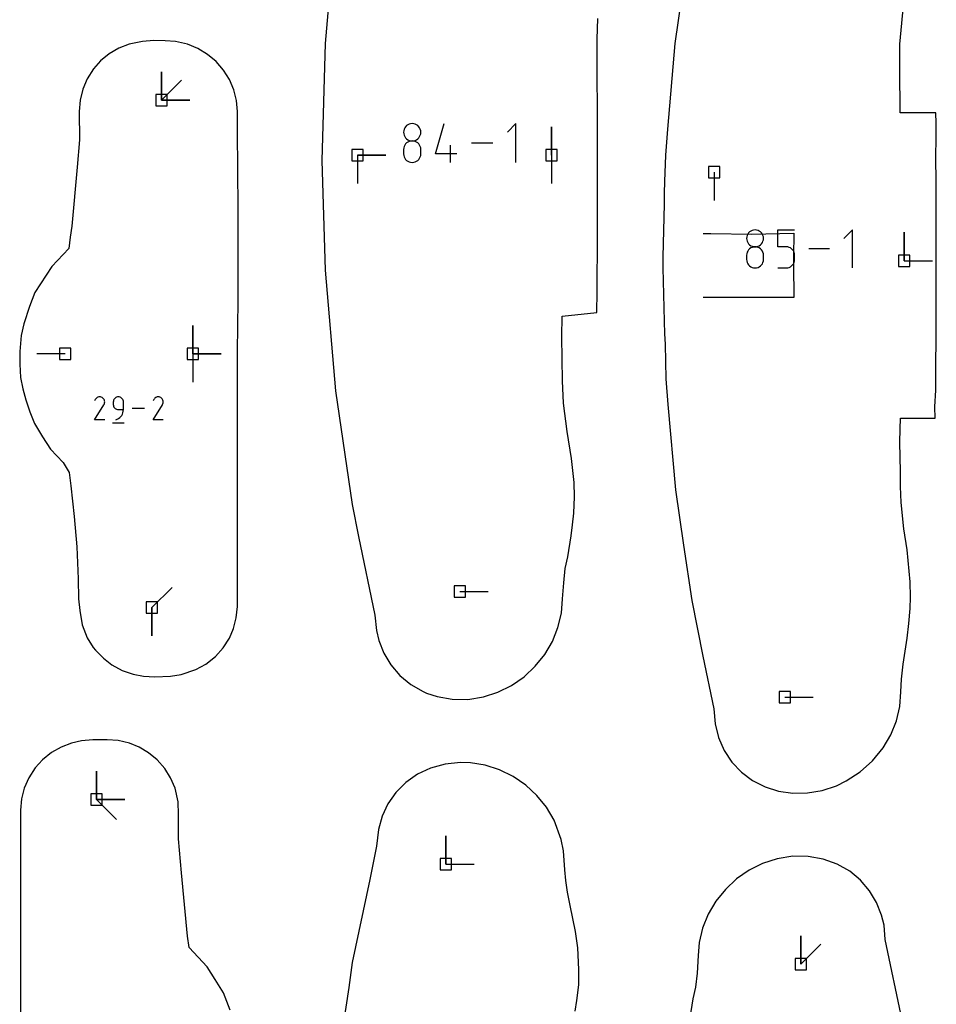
# Model space of a CAD drawing. Extents: x 0 to 600, y 0 to 900.
# Tile 53 of 55: x 515 to 561, y 805 to 855. Entities that reach past the tile are written whole.
import ezdxf

# ---------------------------------------------------------------- set-up
doc = ezdxf.new("R2010")
doc.units = 0

msp = doc.modelspace()

# ---------------------------------------------------------------- linework, layer by layer
at = {"layer": 'annotation', "color": 1}
for p, q in [((522.248372, 850.700504), (522.248372, 852.129254)), ((522.248372, 850.700504), (522.248372, 852.129254)), ((522.248372, 852.129254), (522.248372, 850.700504)), ((522.248372, 850.700504), (522.248372, 852.129254)), ((522.248372, 852.129254), (522.248372, 850.700504)), ((522.248372, 850.700504), (523.258651, 851.710783)), ((522.248372, 850.700504), (523.677122, 850.700504)), ((522.248372, 850.700504), (523.677122, 850.700504)), ((523.677122, 850.700504), (522.248372, 850.700504)), ((534.667014, 849.461113), (534.60631, 849.418194)), ((534.734747, 849.493311), (534.667014, 849.461113)), ((534.808272, 849.513542), (534.734747, 849.493311)), ((534.886354, 849.520562), (534.808272, 849.513542)), ((534.964437, 849.513542), (534.886354, 849.520562)), ((534.886354, 849.520562), (534.886354, 849.520562)), ((535.037962, 849.493311), (534.964437, 849.513542)), ((535.105695, 849.461113), (535.037962, 849.493311)), ((535.166399, 849.418194), (535.105695, 849.461113)), ((536.055582, 848.00001), (536.489832, 849.522957)), ((540.117837, 849.522957), (539.682481, 849.087478)), ((540.117837, 847.564655), (540.117837, 849.522957)), ((534.458507, 849.164178), (534.45149, 849.086311)), ((534.45149, 849.086311), (534.45149, 849.086311)), ((534.45149, 849.086311), (534.458511, 849.008079)), ((534.478734, 849.237544), (534.458507, 849.164178)), ((534.458511, 849.008079), (534.478748, 848.934428)), ((534.510934, 849.305165), (534.478734, 849.237544)), ((534.478748, 848.934428), (534.510961, 848.866594)), ((534.553872, 849.365796), (534.510934, 849.305165)), ((534.60631, 849.418194), (534.553872, 849.365796)), ((535.218837, 849.365796), (535.166399, 849.418194)), ((535.261775, 849.305165), (535.218837, 849.365796)), ((535.261748, 848.866594), (535.293961, 848.934428)), ((535.293975, 849.237544), (535.261775, 849.305165)), ((535.293961, 848.934428), (535.314198, 849.008079)), ((535.314202, 849.164178), (535.293975, 849.237544)), ((535.314198, 849.008079), (535.321219, 849.086311)), ((535.321219, 849.086311), (535.314202, 849.164178)), ((535.321219, 849.086311), (535.321219, 849.086311)), ((541.907097, 847.931954), (541.907097, 849.360704)), ((541.907097, 847.931954), (541.907097, 849.360704)), ((541.907097, 849.360704), (541.907097, 847.931954)), ((534.510934, 848.435109), (534.478734, 848.367296)), ((534.553872, 848.495878), (534.510934, 848.435109)), ((534.510961, 848.866594), (534.553912, 848.805809)), ((534.60631, 848.548368), (534.553872, 848.495878)), ((534.553912, 848.805809), (534.606361, 848.753309)), ((534.667014, 848.591344), (534.60631, 848.548368)), ((534.606361, 848.753309), (534.667069, 848.710327)), ((534.734747, 848.62357), (534.667014, 848.591344)), ((534.667069, 848.710327), (534.734797, 848.678098)), ((534.808272, 848.643811), (534.734747, 848.62357)), ((534.734797, 848.678098), (534.808305, 848.657855)), ((534.886354, 848.650833), (534.808272, 848.643811)), ((534.808305, 848.657855), (534.886354, 848.650833)), ((534.886354, 848.650833), (534.964404, 848.657855)), ((534.964437, 848.643815), (534.886354, 848.650833)), ((534.886354, 848.650833), (534.886354, 848.650833)), ((534.886354, 848.650833), (534.886354, 848.650833)), ((534.964404, 848.657855), (535.037912, 848.678098)), ((535.037962, 848.623584), (534.964437, 848.643815)), ((535.037912, 848.678098), (535.10564, 848.710327)), ((535.105695, 848.591371), (535.037962, 848.623584)), ((535.10564, 848.710327), (535.166348, 848.753309)), ((535.166399, 848.548409), (535.105695, 848.591371)), ((535.166348, 848.753309), (535.218797, 848.805809)), ((535.218837, 848.495929), (535.166399, 848.548409)), ((535.218797, 848.805809), (535.261748, 848.866594)), ((535.261775, 848.435163), (535.218837, 848.495929)), ((535.293975, 848.367345), (535.261775, 848.435163)), ((536.816994, 847.564655), (536.816994, 848.434383)), ((538.948241, 848.543806), (537.877475, 848.543806)), ((532.128049, 847.931954), (533.556799, 847.931954)), ((532.128049, 847.931954), (533.556799, 847.931954)), ((533.556799, 847.931954), (532.128049, 847.931954)), ((532.128049, 847.931954), (532.128049, 846.503204)), ((534.458507, 848.293673), (534.45149, 848.215477)), ((534.45149, 848.215477), (534.45149, 847.998844)), ((534.45149, 847.998844), (534.45149, 847.998844)), ((534.45149, 847.998844), (534.458511, 847.920653)), ((534.478734, 848.367296), (534.458507, 848.293673)), ((535.314202, 848.293706), (535.293975, 848.367345)), ((535.314198, 847.920653), (535.321219, 847.998844)), ((535.321219, 848.215477), (535.314202, 848.293706)), ((535.321219, 847.998844), (535.321219, 848.215477)), ((535.321219, 848.215477), (535.321219, 848.215477)), ((537.142927, 848.00001), (536.055582, 848.00001)), ((541.907097, 847.931954), (541.907097, 846.503204)), ((534.458511, 847.920653), (534.478748, 847.847115)), ((534.478748, 847.847115), (534.510961, 847.779444)), ((534.510961, 847.779444), (534.553912, 847.718853)), ((534.553912, 847.718853), (534.606361, 847.666557)), ((534.606361, 847.666557), (534.667069, 847.623769)), ((534.667069, 847.623769), (534.734797, 847.591703)), ((534.734797, 847.591703), (534.808305, 847.571573)), ((534.808305, 847.571573), (534.886354, 847.564593)), ((534.886354, 847.564593), (534.964404, 847.571573)), ((534.886354, 847.564593), (534.886354, 847.564593)), ((534.964404, 847.571573), (535.037912, 847.591703)), ((535.037912, 847.591703), (535.10564, 847.623769)), ((535.10564, 847.623769), (535.166348, 847.666557)), ((535.166348, 847.666557), (535.218797, 847.718853)), ((535.218797, 847.718853), (535.261748, 847.779444)), ((535.261748, 847.779444), (535.293961, 847.847115)), ((535.293961, 847.847115), (535.314198, 847.920653)), ((550.111785, 847.076903), (550.111785, 845.648153)), ((549.545368, 843.980207), (549.938239, 843.989728)), ((549.938239, 843.989728), (551.997213, 843.95597)), ((551.843192, 844.011296), (551.801205, 843.952007)), ((551.894471, 844.062535), (551.843192, 844.011296)), ((551.953831, 844.104505), (551.894471, 844.062535)), ((552.020066, 844.13599), (551.953831, 844.104505)), ((551.997213, 843.95597), (554.121667, 843.997983)), ((552.091964, 844.155773), (552.020066, 844.13599)), ((552.168319, 844.162638), (552.091964, 844.155773)), ((552.244673, 844.155773), (552.168319, 844.162638)), ((552.168319, 844.162638), (552.168319, 844.162638)), ((552.316572, 844.13599), (552.244673, 844.155773)), ((552.382806, 844.104505), (552.316572, 844.13599)), ((552.442166, 844.062535), (552.382806, 844.104505)), ((552.493445, 844.011296), (552.442166, 844.062535)), ((552.535432, 843.952007), (552.493445, 844.011296)), ((553.311676, 843.312213), (553.311676, 844.164979)), ((553.311676, 844.164979), (554.16216, 844.164979)), ((554.121667, 843.997983), (554.117069, 843.592708)), ((557.071246, 844.164979), (556.645524, 843.739136)), ((557.071246, 842.250007), (557.071246, 844.164979)), ((559.686054, 842.614467), (559.686054, 844.043217)), ((559.686054, 842.614467), (559.686054, 844.043217)), ((559.686054, 844.043217), (559.686054, 842.614467)), ((551.749938, 843.81414), (551.743076, 843.737996)), ((551.743076, 843.737996), (551.743076, 843.737996)), ((551.743076, 843.737996), (551.749942, 843.661494)), ((551.769717, 843.885882), (551.749938, 843.81414)), ((551.749942, 843.661494), (551.769731, 843.589473)), ((551.801205, 843.952007), (551.769717, 843.885882)), ((551.769731, 843.589473), (551.801231, 843.523139)), ((551.801231, 843.523139), (551.843232, 843.4637)), ((552.493405, 843.4637), (552.535406, 843.523139)), ((552.535406, 843.523139), (552.566906, 843.589473)), ((552.56692, 843.885882), (552.535432, 843.952007)), ((552.566906, 843.589473), (552.586695, 843.661494)), ((552.586699, 843.81414), (552.56692, 843.885882)), ((552.586695, 843.661494), (552.593561, 843.737996)), ((552.593561, 843.737996), (552.586699, 843.81414)), ((552.593561, 843.737996), (552.593561, 843.737996)), ((554.117069, 843.592708), (554.113415, 843.232392)), ((551.769717, 843.034889), (551.749938, 842.962896)), ((551.801205, 843.101202), (551.769717, 843.034889)), ((551.843192, 843.160626), (551.801205, 843.101202)), ((551.894471, 843.211955), (551.843192, 843.160626)), ((551.843232, 843.4637), (551.89452, 843.412361)), ((551.953831, 843.25398), (551.894471, 843.211955)), ((551.89452, 843.412361), (551.953885, 843.37033)), ((552.020066, 843.285493), (551.953831, 843.25398)), ((551.953885, 843.37033), (552.020114, 843.338814)), ((552.091964, 843.305286), (552.020066, 843.285493)), ((552.020114, 843.338814), (552.091996, 843.319019)), ((552.168319, 843.312153), (552.091964, 843.305286)), ((552.091996, 843.319019), (552.168319, 843.312153)), ((552.168319, 843.312153), (552.244641, 843.319019)), ((552.244673, 843.30529), (552.168319, 843.312153)), ((552.168319, 843.312153), (552.168319, 843.312153)), ((552.168319, 843.312153), (552.168319, 843.312153)), ((552.244641, 843.319019), (552.316523, 843.338814)), ((552.316572, 843.285507), (552.244673, 843.30529)), ((552.316523, 843.338814), (552.382752, 843.37033)), ((552.382806, 843.254006), (552.316572, 843.285507)), ((552.382752, 843.37033), (552.442117, 843.412361)), ((552.442166, 843.211994), (552.382806, 843.254006)), ((552.442117, 843.412361), (552.493405, 843.4637)), ((552.493445, 843.160676), (552.442166, 843.211994)), ((552.535432, 843.101255), (552.493445, 843.160676)), ((552.56692, 843.034937), (552.535432, 843.101255)), ((552.586699, 842.962927), (552.56692, 843.034937)), ((553.736918, 843.312213), (553.311676, 843.312213)), ((553.813272, 843.305387), (553.736918, 843.312213)), ((553.885171, 843.285703), (553.813272, 843.305387)), ((553.951405, 843.254347), (553.885171, 843.285703)), ((554.010766, 843.212505), (553.951405, 843.254347)), ((554.062044, 843.161366), (554.010766, 843.212505)), ((554.104032, 843.102116), (554.062044, 843.161366)), ((554.13552, 843.035942), (554.104032, 843.102116)), ((554.113415, 843.232392), (554.111001, 842.939922)), ((554.155299, 842.964031), (554.13552, 843.035942)), ((555.927529, 843.207493), (554.880455, 843.207493)), ((551.749938, 842.962896), (551.743076, 842.88643)), ((551.743076, 842.88643), (551.743076, 842.674589)), ((551.743076, 842.674589), (551.743076, 842.674589)), ((551.743076, 842.674589), (551.749942, 842.598129)), ((551.749942, 842.598129), (551.769731, 842.526218)), ((551.769731, 842.526218), (551.801231, 842.460044)), ((552.535406, 842.460044), (552.566906, 842.526218)), ((552.566906, 842.526218), (552.586695, 842.598129)), ((552.586695, 842.598129), (552.593561, 842.674589)), ((552.593561, 842.88643), (552.586699, 842.962927)), ((552.593561, 842.674589), (552.593561, 842.88643)), ((552.593561, 842.88643), (552.593561, 842.88643)), ((554.104005, 842.460905), (554.135506, 842.527223)), ((554.109627, 842.691393), (554.109174, 842.465382)), ((554.111001, 842.939922), (554.109627, 842.691393)), ((554.135506, 842.527223), (554.155295, 842.599233)), ((554.155295, 842.599233), (554.16216, 842.67573)), ((554.16216, 842.887571), (554.155299, 842.964031)), ((554.16216, 842.67573), (554.16216, 842.887571)), ((554.16216, 842.887571), (554.16216, 842.887571)), ((559.686054, 842.614467), (561.114804, 842.614467)), ((551.801231, 842.460044), (551.843232, 842.400794)), ((551.843232, 842.400794), (551.89452, 842.349655)), ((551.89452, 842.349655), (551.953885, 842.307813)), ((551.953885, 842.307813), (552.020114, 842.276457)), ((552.020114, 842.276457), (552.091996, 842.256772)), ((552.091996, 842.256772), (552.168319, 842.249947)), ((552.168319, 842.249947), (552.244641, 842.256772)), ((552.168319, 842.249947), (552.168319, 842.249947)), ((552.244641, 842.256772), (552.316523, 842.276457)), ((552.316523, 842.276457), (552.382752, 842.307813)), ((552.382752, 842.307813), (552.442117, 842.349655)), ((552.442117, 842.349655), (552.493405, 842.400794)), ((552.493405, 842.400794), (552.535406, 842.460044)), ((553.311676, 842.250007), (553.736918, 842.250007)), ((553.736918, 842.250007), (553.813241, 842.25687)), ((553.736918, 842.250007), (553.736918, 842.250007)), ((553.813241, 842.25687), (553.885123, 842.276653)), ((553.885123, 842.276653), (553.951352, 842.308154)), ((553.951352, 842.308154), (554.010716, 842.350166)), ((554.010716, 842.350166), (554.062005, 842.401484)), ((554.062005, 842.401484), (554.104005, 842.460905)), ((554.109174, 842.465382), (554.10989, 842.242993)), ((554.10989, 842.242993), (554.111111, 842.016763)), ((554.111111, 842.016763), (554.113515, 841.737594)), ((554.113515, 841.737594), (554.117141, 841.418654)), ((554.117141, 841.418654), (554.12242, 841.023353)), ((554.12242, 841.023353), (554.126119, 840.761628)), ((550.724656, 840.761559), (549.547928, 840.762509)), ((554.126119, 840.761628), (550.724656, 840.761559)), ((523.822351, 837.914582), (523.822351, 839.343332)), ((523.822351, 837.914582), (523.822351, 839.343332)), ((523.822351, 839.343332), (523.822351, 837.914582)), ((523.822351, 837.914582), (523.822351, 839.343332)), ((523.822351, 839.343332), (523.822351, 837.914582)), ((517.394344, 837.914582), (515.965594, 837.914582)), ((523.822351, 837.914582), (525.251101, 837.914582)), ((523.822351, 837.914582), (525.251101, 837.914582)), ((525.251101, 837.914582), (523.822351, 837.914582)), ((523.822351, 837.914582), (523.822351, 836.485832)), ((518.909289, 835.621032), (518.875641, 835.556486)), ((518.935991, 835.658897), (518.909289, 835.621032)), ((518.968028, 835.690504), (518.935991, 835.658897)), ((519.004424, 835.715603), (518.968028, 835.690504)), ((519.044207, 835.733939), (519.004424, 835.715603)), ((519.086401, 835.745259), (519.044207, 835.733939)), ((519.130032, 835.74931), (519.086401, 835.745259)), ((519.174126, 835.745839), (519.130032, 835.74931)), ((519.217709, 835.734593), (519.174126, 835.745839)), ((519.259805, 835.715319), (519.217709, 835.734593)), ((519.297456, 835.688583), (519.259805, 835.715319)), ((519.259805, 835.715319), (519.259805, 835.715319)), ((519.328936, 835.656501), (519.297456, 835.688583)), ((519.353965, 835.620054), (519.328936, 835.656501)), ((519.372264, 835.580227), (519.353965, 835.620054)), ((519.383553, 835.538004), (519.372264, 835.580227)), ((519.387552, 835.494366), (519.383553, 835.538004)), ((519.824229, 835.538842), (519.820092, 835.492746)), ((519.836153, 835.582238), (519.824229, 835.538842)), ((519.855134, 835.622208), (519.836153, 835.582238)), ((519.880441, 835.658023), (519.855134, 835.622208)), ((519.911345, 835.688957), (519.880441, 835.658023)), ((519.947115, 835.714283), (519.911345, 835.688957)), ((519.987022, 835.733273), (519.947115, 835.714283)), ((520.030334, 835.7452), (519.987022, 835.733273)), ((520.076323, 835.749338), (520.030334, 835.7452)), ((520.122406, 835.7452), (520.076323, 835.749338)), ((520.076323, 835.749338), (520.076323, 835.749338)), ((520.165769, 835.733273), (520.122406, 835.7452)), ((520.205691, 835.714283), (520.165769, 835.733273)), ((520.241449, 835.688957), (520.205691, 835.714283)), ((520.272323, 835.658023), (520.241449, 835.688957)), ((520.297592, 835.622208), (520.272323, 835.658023)), ((520.316534, 835.582238), (520.297592, 835.622208)), ((520.328428, 835.538842), (520.316534, 835.582238)), ((520.332553, 835.492746), (520.328428, 835.538842)), ((521.8634, 835.621032), (521.829752, 835.556486)), ((521.890102, 835.658897), (521.8634, 835.621032)), ((521.922139, 835.690504), (521.890102, 835.658897)), ((521.958536, 835.715603), (521.922139, 835.690504)), ((521.998318, 835.733939), (521.958536, 835.715603)), ((522.040512, 835.745259), (521.998318, 835.733939)), ((522.084143, 835.74931), (522.040512, 835.745259)), ((522.128237, 835.745839), (522.084143, 835.74931)), ((522.17182, 835.734593), (522.128237, 835.745839)), ((522.213916, 835.715319), (522.17182, 835.734593)), ((522.251567, 835.688583), (522.213916, 835.715319)), ((522.213916, 835.715319), (522.213916, 835.715319)), ((522.283047, 835.656501), (522.251567, 835.688583)), ((522.308077, 835.620054), (522.283047, 835.656501)), ((522.326376, 835.580227), (522.308077, 835.620054)), ((522.337664, 835.538004), (522.326376, 835.580227)), ((522.341663, 835.494366), (522.337664, 835.538004)), ((518.874917, 834.595461), (519.348447, 835.357783)), ((519.348447, 835.357783), (519.349013, 835.358484)), ((519.348447, 835.357783), (519.348447, 835.357783)), ((519.349013, 835.358484), (519.349556, 835.35919)), ((519.349556, 835.35919), (519.350079, 835.359909)), ((519.350079, 835.359909), (519.350586, 835.360645)), ((519.350586, 835.360645), (519.351081, 835.361405)), ((519.351081, 835.361405), (519.351567, 835.362195)), ((519.351567, 835.362195), (519.352047, 835.36302)), ((519.352047, 835.36302), (519.352526, 835.363887)), ((519.352526, 835.363887), (519.353006, 835.364802)), ((519.353006, 835.364802), (519.372558, 835.406782)), ((519.353006, 835.364802), (519.353006, 835.364802)), ((519.372558, 835.406782), (519.38398, 835.450298)), ((519.38398, 835.450298), (519.387552, 835.494366)), ((519.820092, 835.492746), (519.820092, 835.36445)), ((519.820092, 835.36445), (519.820092, 835.36445)), ((519.820092, 835.36445), (519.824229, 835.318356)), ((519.824229, 835.318356), (519.836153, 835.274967)), ((519.836153, 835.274967), (519.855134, 835.235007)), ((519.855134, 835.235007), (519.880441, 835.199203)), ((519.880441, 835.199203), (519.911345, 835.168281)), ((519.911345, 835.168281), (519.947115, 835.142966)), ((519.947115, 835.142966), (519.987022, 835.123986)), ((519.987022, 835.123986), (520.030334, 835.112065)), ((520.030334, 835.112065), (520.076323, 835.10793)), ((520.076323, 835.10793), (520.332553, 835.10793)), ((520.310324, 834.955355), (520.32688, 835.030133)), ((520.32688, 835.030133), (520.332553, 835.10793)), ((520.332553, 835.10793), (520.332553, 835.492746)), ((520.332553, 835.492746), (520.332553, 835.492746)), ((521.396349, 835.172404), (520.765434, 835.172404)), ((521.829028, 834.595461), (522.302558, 835.357783)), ((522.302558, 835.357783), (522.303124, 835.358484)), ((522.302558, 835.357783), (522.302558, 835.357783)), ((522.303124, 835.358484), (522.303667, 835.35919)), ((522.303667, 835.35919), (522.30419, 835.359909)), ((522.30419, 835.359909), (522.304698, 835.360645)), ((522.304698, 835.360645), (522.305192, 835.361405)), ((522.305192, 835.361405), (522.305678, 835.362195)), ((522.305678, 835.362195), (522.306158, 835.36302)), ((522.306158, 835.36302), (522.306637, 835.363887)), ((522.306637, 835.363887), (522.307117, 835.364802)), ((522.307117, 835.364802), (522.326669, 835.406782)), ((522.307117, 835.364802), (522.307117, 835.364802)), ((522.326669, 835.406782), (522.338091, 835.450298)), ((522.338091, 835.450298), (522.341663, 835.494366)), ((519.387377, 834.595461), (518.874917, 834.595461)), ((519.948099, 834.59547), (520.021373, 834.622776)), ((519.948099, 834.59547), (519.948099, 834.59547)), ((520.021373, 834.622776), (520.08863, 834.659684)), ((520.08863, 834.659684), (520.149174, 834.705255)), ((520.149174, 834.705255), (520.202311, 834.758548)), ((520.202311, 834.758548), (520.247344, 834.818623)), ((520.247344, 834.818623), (520.28358, 834.884539)), ((520.28358, 834.884539), (520.310324, 834.955355)), ((522.341489, 834.595461), (521.829028, 834.595461)), ((519.788073, 834.451237), (520.365007, 834.451237)), ((521.772122, 825.132716), (522.782401, 826.142995)), ((537.284878, 825.937113), (538.713628, 825.937113)), ((521.772122, 825.132716), (521.772122, 823.703966)), ((521.772122, 825.132716), (521.772122, 823.703966)), ((521.772122, 823.703966), (521.772122, 825.132716)), ((553.664016, 820.619636), (555.092765, 820.619636)), ((518.973262, 815.468647), (518.973262, 816.897397)), ((518.973262, 815.468647), (518.973262, 816.897397)), ((518.973262, 816.897397), (518.973262, 815.468647)), ((518.973262, 815.468647), (518.973262, 816.897397)), ((518.973262, 816.897397), (518.973262, 815.468647)), ((518.973262, 815.468647), (520.402012, 815.468647)), ((518.973262, 815.468647), (520.402012, 815.468647)), ((520.402012, 815.468647), (518.973262, 815.468647)), ((518.973262, 815.468647), (519.98354, 814.458369)), ((536.580791, 812.209365), (536.580791, 813.638115)), ((536.580791, 812.209365), (536.580791, 813.638115)), ((536.580791, 813.638115), (536.580791, 812.209365)), ((536.580791, 812.209365), (538.009541, 812.209365)), ((554.469738, 807.167983), (554.469738, 808.596733)), ((554.469738, 807.167983), (554.469738, 808.596733)), ((554.469738, 808.596733), (554.469738, 807.167983)), ((554.469738, 807.167983), (555.480016, 808.178262))]:
    msp.add_line(p, q, dxfattribs=at)
at = {"layer": 'boundary', "color": 5}
for p, q in [((531.0319, 859.527365), (530.49615, 853.558167)), ((548.539322, 856.371353), (548.130342, 853.560262)), ((559.535776, 854.23349), (559.665963, 855.655657)), ((544.203244, 853.769608), (544.243493, 854.813857)), ((559.462812, 853.519232), (559.535776, 854.23349)), ((520.614667, 853.530164), (520.100669, 853.323449)), ((521.296182, 853.663078), (520.614667, 853.530164)), ((521.86341, 853.700796), (521.296182, 853.663078)), ((522.427784, 853.694728), (521.86341, 853.700796)), ((522.952345, 853.657259), (522.427784, 853.694728)), ((523.553382, 853.51803), (522.952345, 853.657259)), ((524.081799, 853.303485), (523.553382, 853.51803)), ((530.49615, 853.558167), (530.326392, 847.663034)), ((544.21136, 852.768506), (544.203244, 853.769608)), ((548.130342, 853.560262), (547.756111, 849.23653)), ((559.463963, 852.297812), (559.462812, 853.519232)), ((519.621656, 853.039984), (519.18428, 852.680347)), ((520.100669, 853.323449), (519.621656, 853.039984)), ((524.56999, 853.010803), (524.081799, 853.303485)), ((525.006165, 852.648419), (524.56999, 853.010803)), ((519.18428, 852.680347), (518.830632, 852.277513)), ((525.378499, 852.222372), (525.006165, 852.648419)), ((544.217094, 851.653693), (544.21136, 852.768506)), ((518.830632, 852.277513), (518.50731, 851.779746)), ((525.678719, 851.745452), (525.378499, 852.222372)), ((559.484772, 850.070188), (559.463963, 852.297812)), ((518.50731, 851.779746), (518.283819, 851.259211)), ((525.897821, 851.228658), (525.678719, 851.745452)), ((544.220177, 850.513367), (544.217094, 851.653693)), ((518.283819, 851.259211), (518.145509, 850.69972)), ((526.034591, 850.68515), (525.897821, 851.228658)), ((518.145509, 850.69972), (518.100207, 850.139447)), ((526.079481, 850.123179), (526.034591, 850.68515)), ((544.220087, 849.733414), (544.220177, 850.513367)), ((518.100207, 850.139447), (518.118674, 848.696243)), ((526.07948, 849.132535), (526.079481, 850.123179)), ((560.432972, 850.070209), (559.484772, 850.070188)), ((561.284557, 850.070252), (560.432972, 850.070209)), ((561.288511, 849.543666), (561.284557, 850.070252)), ((544.227129, 845.117698), (544.220087, 849.733414)), ((561.293715, 848.754959), (561.288511, 849.543666)), ((526.112061, 845.251184), (526.07948, 849.132535)), ((547.756111, 849.23653), (547.653337, 847.929146)), ((518.118674, 848.696243), (518.001706, 847.3298)), ((561.27959, 847.876021), (561.293715, 848.754959)), ((530.326392, 847.663034), (530.493344, 842.144284)), ((547.653337, 847.929146), (547.610991, 846.60764)), ((561.290598, 846.51837), (561.27959, 847.876021)), ((518.001706, 847.3298), (517.726374, 844.360765)), ((547.610991, 846.60764), (547.594221, 846.011169)), ((561.298374, 845.006511), (561.290598, 846.51837)), ((547.594221, 846.011169), (547.582007, 845.46424)), ((547.582007, 845.46424), (547.512481, 842.811173)), ((526.114133, 840.583961), (526.112061, 845.251184)), ((544.225091, 843.982688), (544.227129, 845.117698)), ((561.302555, 843.460051), (561.298374, 845.006511)), ((517.726374, 844.360765), (517.650314, 843.798291)), ((544.221315, 842.955638), (544.225091, 843.982688)), ((517.650314, 843.798291), (517.575104, 843.226328)), ((517.575104, 843.226328), (516.723701, 842.324726)), ((561.302432, 842.402312), (561.302555, 843.460051)), ((544.215257, 841.955629), (544.221315, 842.955638)), ((547.512481, 842.811173), (547.511584, 842.259092)), ((516.723701, 842.324726), (515.872317, 841.003571)), ((530.493344, 842.144284), (531.01535, 836.04808)), ((547.511584, 842.259092), (547.583893, 839.565923)), ((561.30338, 841.620278), (561.302432, 842.402312)), ((544.206525, 841.042503), (544.215257, 841.955629)), ((561.300618, 840.081605), (561.30338, 841.620278)), ((515.872317, 841.003571), (515.600455, 840.312929)), ((544.190166, 840.000171), (544.206525, 841.042503)), ((526.079672, 838.04517), (526.114133, 840.583961)), ((515.600455, 840.312929), (515.316065, 839.433059)), ((542.45255, 839.81576), (544.190166, 840.000171)), ((561.297038, 839.035382), (561.300618, 840.081605)), ((542.423027, 838.780374), (542.45255, 839.81576)), ((547.583893, 839.565923), (547.598069, 838.935615)), ((515.316065, 839.433059), (515.182353, 838.851335)), ((561.2955, 838.689287), (561.297038, 839.035382)), ((515.182353, 838.851335), (515.111497, 838.039859)), ((542.464998, 836.553371), (542.423027, 838.780374)), ((547.598069, 838.935615), (547.636462, 838.40619)), ((561.287286, 837.333628), (561.2955, 838.689287)), ((515.111497, 838.039859), (515.103462, 837.398118)), ((526.082256, 837.216742), (526.079672, 838.04517)), ((547.636462, 838.40619), (547.671612, 836.660902)), ((515.103462, 837.398118), (515.149768, 836.734306)), ((526.074457, 825.183429), (526.082256, 837.216742)), ((561.275449, 836.095751), (561.287286, 837.333628)), ((515.149768, 836.734306), (515.253905, 836.153136)), ((542.511454, 835.439047), (542.464998, 836.553371)), ((547.671612, 836.660902), (547.776764, 835.360672)), ((515.253905, 836.153136), (515.410232, 835.603179)), ((531.01535, 836.04808), (531.859058, 830.335102)), ((561.227538, 835.246709), (561.275449, 836.095751)), ((515.410232, 835.603179), (515.613371, 835.003536)), ((542.70222, 834.003182), (542.511454, 835.439047)), ((547.776764, 835.360672), (548.159568, 831.06242)), ((561.253272, 834.682716), (561.227538, 835.246709)), ((515.613371, 835.003536), (515.84281, 834.411188)), ((559.485865, 834.115948), (559.49982, 834.68277)), ((559.49982, 834.68277), (560.350314, 834.682953)), ((560.350314, 834.682953), (561.253272, 834.682716)), ((515.84281, 834.411188), (516.258369, 833.737442)), ((559.467246, 833.462951), (559.485865, 834.115948)), ((516.258369, 833.737442), (516.657877, 833.110404)), ((542.921323, 832.639347), (542.70222, 834.003182)), ((516.657877, 833.110404), (517.291282, 832.444893)), ((559.499396, 831.979282), (559.467246, 833.462951)), ((543.055927, 831.435975), (542.921323, 832.639347)), ((517.291282, 832.444893), (517.600483, 831.935579)), ((517.600483, 831.935579), (517.679796, 831.26055)), ((559.505759, 831.235886), (559.499396, 831.979282)), ((517.679796, 831.26055), (517.846681, 829.730961)), ((543.075332, 830.721432), (543.055927, 831.435975)), ((548.159568, 831.06242), (548.566814, 828.27772)), ((559.530913, 830.435584), (559.505759, 831.235886)), ((543.027596, 829.889011), (543.075332, 830.721432)), ((531.859058, 830.335102), (532.18866, 828.71803)), ((559.665004, 829.099354), (559.530913, 830.435584)), ((517.846681, 829.730961), (517.983972, 828.201198)), ((542.973006, 829.310429), (543.027596, 829.889011)), ((542.894938, 828.748705), (542.973006, 829.310429)), ((559.832552, 828.04439), (559.665004, 829.099354)), ((532.18866, 828.71803), (533.00075, 824.749602)), ((542.725556, 827.684422), (542.894938, 828.748705)), ((517.983972, 828.201198), (518.047351, 826.586594)), ((548.566814, 828.27772), (548.979479, 825.485069)), ((542.595909, 827.098613), (542.725556, 827.684422)), ((559.99183, 826.430242), (559.832552, 828.04439)), ((542.526847, 826.38612), (542.595909, 827.098613)), ((518.047351, 826.586594), (518.072077, 825.580424)), ((542.463732, 825.581233), (542.526847, 826.38612)), ((560.006034, 825.650902), (559.99183, 826.430242)), ((559.988202, 825.089603), (560.006034, 825.650902)), ((518.072077, 825.580424), (518.136394, 824.989439)), ((526.020955, 824.61873), (526.074457, 825.183429)), ((542.405576, 824.852392), (542.463732, 825.581233)), ((548.979479, 825.485069), (549.542445, 822.678603)), ((518.136394, 824.989439), (518.252366, 824.269315)), ((525.877099, 824.074634), (526.020955, 824.61873)), ((533.00075, 824.749602), (533.083517, 823.984516)), ((542.23296, 824.128805), (542.405576, 824.852392)), ((559.921589, 824.328324), (559.988202, 825.089603)), ((518.252366, 824.269315), (518.504065, 823.602443)), ((541.950134, 823.430135), (542.23296, 824.128805)), ((559.83108, 823.590082), (559.921589, 824.328324)), ((525.673198, 823.594697), (525.877099, 824.074634)), ((533.083517, 823.984516), (533.210256, 823.476446)), ((518.504065, 823.602443), (518.800659, 823.125606)), ((518.800659, 823.125606), (518.921546, 822.980374)), ((525.35576, 823.09946), (525.673198, 823.594697)), ((533.210256, 823.476446), (533.457455, 822.836305)), ((541.56412, 822.773587), (541.950134, 823.430135)), ((559.63426, 822.28985), (559.83108, 823.590082)), ((518.921546, 822.980374), (519.320412, 822.57859)), ((524.477375, 822.281317), (524.970815, 822.670933)), ((524.970815, 822.670933), (525.35576, 823.09946)), ((533.457455, 822.836305), (533.810161, 822.242668)), ((541.084435, 822.175245), (541.56412, 822.773587)), ((549.542445, 822.678603), (550.085779, 820.023451)), ((519.320412, 822.57859), (519.754149, 822.242088)), ((519.754149, 822.242088), (520.267977, 821.97054)), ((523.986132, 822.005866), (524.477375, 822.281317)), ((533.810161, 822.242668), (534.264051, 821.711702)), ((540.522844, 821.649753), (541.084435, 822.175245)), ((559.554231, 821.521478), (559.63426, 822.28985)), ((520.267977, 821.97054), (520.822744, 821.781752)), ((520.822744, 821.781752), (521.348178, 821.682511)), ((521.348178, 821.682511), (521.922765, 821.652118)), ((521.922765, 821.652118), (522.696364, 821.679021)), ((522.696364, 821.679021), (523.23832, 821.76472)), ((523.23832, 821.76472), (523.986132, 822.005866)), ((534.264051, 821.711702), (534.811744, 821.259291)), ((539.893175, 821.209993), (540.522844, 821.649753)), ((534.811744, 821.259291), (535.442649, 820.900419)), ((539.210821, 820.866713), (539.893175, 821.209993)), ((559.518096, 820.886982), (559.554231, 821.521478)), ((535.442649, 820.900419), (535.601983, 820.819605)), ((535.601983, 820.819605), (536.142854, 820.648358)), ((536.142854, 820.648358), (536.895311, 820.514032)), ((538.484512, 820.62776), (539.210821, 820.866713)), ((559.46128, 820.15238), (559.518096, 820.886982)), ((536.895311, 820.514032), (537.684931, 820.505383)), ((537.684931, 820.505383), (538.484512, 820.62776)), ((559.290703, 819.424097), (559.46128, 820.15238)), ((550.085779, 820.023451), (550.161029, 819.270402)), ((550.161029, 819.270402), (550.333481, 818.578617)), ((559.010491, 818.720554), (559.290703, 819.424097)), ((558.627013, 818.058371), (559.010491, 818.720554)), ((517.707929, 818.309138), (517.189994, 818.107034)), ((518.222917, 818.425621), (517.707929, 818.309138)), ((518.792453, 818.471113), (518.222917, 818.425621)), ((519.513179, 818.471786), (518.792453, 818.471113)), ((520.064102, 818.429778), (519.513179, 818.471786)), ((520.638925, 818.293036), (520.064102, 818.429778)), ((521.132438, 818.092782), (520.638925, 818.293036)), ((550.333481, 818.578617), (550.616234, 817.932738)), ((516.70134, 817.824892), (516.250265, 817.46077)), ((517.189994, 818.107034), (516.70134, 817.824892)), ((521.597909, 817.816327), (521.132438, 818.092782)), ((522.03533, 817.456508), (521.597909, 817.816327)), ((550.616234, 817.932738), (551.002268, 817.348574)), ((558.093388, 817.411637), (558.627013, 818.058371)), ((516.250265, 817.46077), (515.881201, 817.051279)), ((522.413865, 817.027821), (522.03533, 817.456508)), ((536.542661, 817.243983), (535.814783, 817.044737)), ((537.313114, 817.320402), (536.542661, 817.243983)), ((537.832277, 817.312934), (537.313114, 817.320402)), ((538.569156, 817.19047), (537.832277, 817.312934)), ((539.290907, 816.95732), (538.569156, 817.19047)), ((551.002268, 817.348574), (551.482011, 816.840442)), ((557.464614, 816.853657), (558.093388, 817.411637)), ((515.881201, 817.051279), (515.559678, 816.557098)), ((522.71248, 816.555903), (522.413865, 817.027821)), ((535.148876, 816.731962), (534.560872, 816.318068)), ((535.814783, 817.044737), (535.148876, 816.731962)), ((539.976844, 816.619487), (539.290907, 816.95732)), ((551.482011, 816.840442), (552.043568, 816.420744)), ((556.760601, 816.401511), (557.464614, 816.853657)), ((515.559678, 816.557098), (515.330658, 816.033372)), ((522.935701, 816.035468), (522.71248, 816.555903)), ((534.560872, 816.318068), (534.063365, 815.817612)), ((540.610124, 816.185251), (539.976844, 816.619487)), ((541.175192, 815.665288), (540.610124, 816.185251)), ((552.043568, 816.420744), (552.673075, 816.099731)), ((556.270048, 816.156536), (556.760601, 816.401511)), ((515.330658, 816.033372), (515.195981, 815.498527)), ((523.088249, 815.342013), (522.935701, 816.035468)), ((534.063365, 815.817612), (533.665489, 815.246562)), ((552.673075, 816.099731), (553.355017, 815.885147)), ((553.355017, 815.885147), (554.072659, 815.782167)), ((554.072659, 815.782167), (554.811336, 815.793502)), ((554.811336, 815.793502), (555.551219, 815.919716)), ((555.551219, 815.919716), (556.270048, 816.156536)), ((515.195981, 815.498527), (515.141713, 814.917813)), ((523.102063, 814.709707), (523.088249, 815.342013)), ((533.665489, 815.246562), (533.373133, 814.621535)), ((541.658169, 815.072337), (541.175192, 815.665288)), ((515.141713, 814.917813), (515.136677, 802.649917)), ((523.100827, 813.473027), (523.102063, 814.709707)), ((542.047178, 814.420941), (541.658169, 815.072337)), ((533.373133, 814.621535), (533.189099, 813.958977)), ((542.401232, 813.444721), (542.047178, 814.420941)), ((533.189099, 813.958977), (533.095165, 813.108075)), ((523.26246, 811.764059), (523.100827, 813.473027)), ((542.516343, 812.871798), (542.401232, 813.444721)), ((533.095165, 813.108075), (532.744704, 811.43814)), ((542.582264, 811.926753), (542.516343, 812.871798)), ((552.549212, 812.240253), (551.866519, 811.897813)), ((553.275265, 812.478286), (552.549212, 812.240253)), ((554.06982, 812.599282), (553.275265, 812.478286)), ((554.851893, 812.59139), (554.06982, 812.599282)), ((555.604795, 812.458173), (554.851893, 812.59139)), ((556.305616, 812.207141), (555.604795, 812.458173)), ((556.937216, 811.849145), (556.305616, 812.207141)), ((523.569311, 808.574673), (523.26246, 811.764059)), ((542.636763, 811.382012), (542.582264, 811.926753)), ((551.866519, 811.897813), (551.236355, 811.458789)), ((557.485746, 811.397514), (556.937216, 811.849145)), ((532.744704, 811.43814), (531.867664, 807.244011)), ((542.712652, 810.794866), (542.636763, 811.382012)), ((551.236355, 811.458789), (550.674158, 810.933952)), ((557.940512, 810.867188), (557.485746, 811.397514)), ((542.843577, 810.121694), (542.712652, 810.794866)), ((550.674158, 810.933952), (550.193755, 810.336151)), ((558.294203, 810.274061), (557.940512, 810.867188)), ((550.193755, 810.336151), (549.806947, 809.680006)), ((558.542344, 809.634277), (558.294203, 810.274061)), ((543.111979, 808.817508), (542.843577, 810.121694)), ((549.806947, 809.680006), (549.523255, 808.981614)), ((558.669814, 809.126134), (558.542344, 809.634277)), ((543.228875, 807.9898), (543.111979, 808.817508)), ((549.523255, 808.981614), (549.34968, 808.257989)), ((558.727863, 808.407064), (558.669814, 809.126134)), ((523.644773, 808.002083), (523.569311, 808.574673)), ((549.34968, 808.257989), (549.304097, 807.608151)), ((559.575948, 804.34931), (558.727863, 808.407064)), ((524.559292, 807.022498), (523.644773, 808.002083)), ((543.277321, 806.88871), (543.228875, 807.9898)), ((549.304097, 807.608151), (549.249505, 806.708274)), ((524.964132, 806.386588), (524.559292, 807.022498)), ((531.867664, 807.244011), (531.685378, 805.991104)), ((543.279138, 806.13011), (543.277321, 806.88871)), ((525.374789, 805.722989), (524.964132, 806.386588)), ((549.249505, 806.708274), (549.159025, 806.010725)), ((531.685378, 805.991104), (531.001735, 801.33995)), ((543.190192, 805.334442), (543.279138, 806.13011)), ((549.159025, 806.010725), (549.029368, 805.424996)), ((525.711887, 804.851266), (525.374789, 805.722989)), ((543.096678, 804.795388), (543.190192, 805.334442)), ((549.029368, 805.424996), (548.859589, 804.360165))]:
    msp.add_line(p, q, dxfattribs=at)
at = {"layer": 'hole', "color": 5}
for p, q in [((522.534122, 850.986254), (521.962622, 850.986254)), ((521.962622, 850.986254), (521.962622, 850.414754)), ((522.534122, 850.414754), (522.534122, 850.986254)), ((521.962622, 850.414754), (522.534122, 850.414754)), ((532.413799, 848.217704), (531.842299, 848.217704)), ((531.842299, 848.217704), (531.842299, 847.646204)), ((532.413799, 847.646204), (532.413799, 848.217704)), ((542.192847, 848.217704), (541.621347, 848.217704)), ((541.621347, 848.217704), (541.621347, 847.646204)), ((542.192847, 847.646204), (542.192847, 848.217704)), ((531.842299, 847.646204), (532.413799, 847.646204)), ((541.621347, 847.646204), (542.192847, 847.646204)), ((550.397535, 847.362653), (549.826035, 847.362653)), ((549.826035, 847.362653), (549.826035, 846.791153)), ((550.397535, 846.791153), (550.397535, 847.362653)), ((549.826035, 846.791153), (550.397535, 846.791153)), ((559.971804, 842.900217), (559.400304, 842.900217)), ((559.400304, 842.900217), (559.400304, 842.328717)), ((559.971804, 842.328717), (559.971804, 842.900217)), ((559.400304, 842.328717), (559.971804, 842.328717)), ((517.680094, 838.200332), (517.108594, 838.200332)), ((517.108594, 838.200332), (517.108594, 837.628832)), ((517.680094, 837.628832), (517.680094, 838.200332)), ((524.108101, 838.200332), (523.536601, 838.200332)), ((523.536601, 838.200332), (523.536601, 837.628832)), ((524.108101, 837.628832), (524.108101, 838.200332)), ((517.108594, 837.628832), (517.680094, 837.628832)), ((523.536601, 837.628832), (524.108101, 837.628832)), ((537.570628, 826.222863), (536.999128, 826.222863)), ((536.999128, 826.222863), (536.999128, 825.651363)), ((537.570628, 825.651363), (537.570628, 826.222863)), ((536.999128, 825.651363), (537.570628, 825.651363)), ((522.057872, 825.418466), (521.486372, 825.418466)), ((521.486372, 825.418466), (521.486372, 824.846966)), ((522.057872, 824.846966), (522.057872, 825.418466)), ((521.486372, 824.846966), (522.057872, 824.846966)), ((553.949766, 820.905386), (553.378266, 820.905386)), ((553.378266, 820.905386), (553.378266, 820.333886)), ((553.949766, 820.333886), (553.949766, 820.905386)), ((553.378266, 820.333886), (553.949766, 820.333886)), ((519.259012, 815.754397), (518.687512, 815.754397)), ((518.687512, 815.754397), (518.687512, 815.182897)), ((519.259012, 815.182897), (519.259012, 815.754397)), ((518.687512, 815.182897), (519.259012, 815.182897)), ((536.866541, 812.495115), (536.295041, 812.495115)), ((536.295041, 812.495115), (536.295041, 811.923615)), ((536.866541, 811.923615), (536.866541, 812.495115)), ((536.295041, 811.923615), (536.866541, 811.923615)), ((554.755488, 807.453733), (554.183988, 807.453733)), ((554.183988, 807.453733), (554.183988, 806.882233)), ((554.755488, 806.882233), (554.755488, 807.453733)), ((554.183988, 806.882233), (554.755488, 806.882233))]:
    msp.add_line(p, q, dxfattribs=at)

doc.saveas('drawing.dxf')
